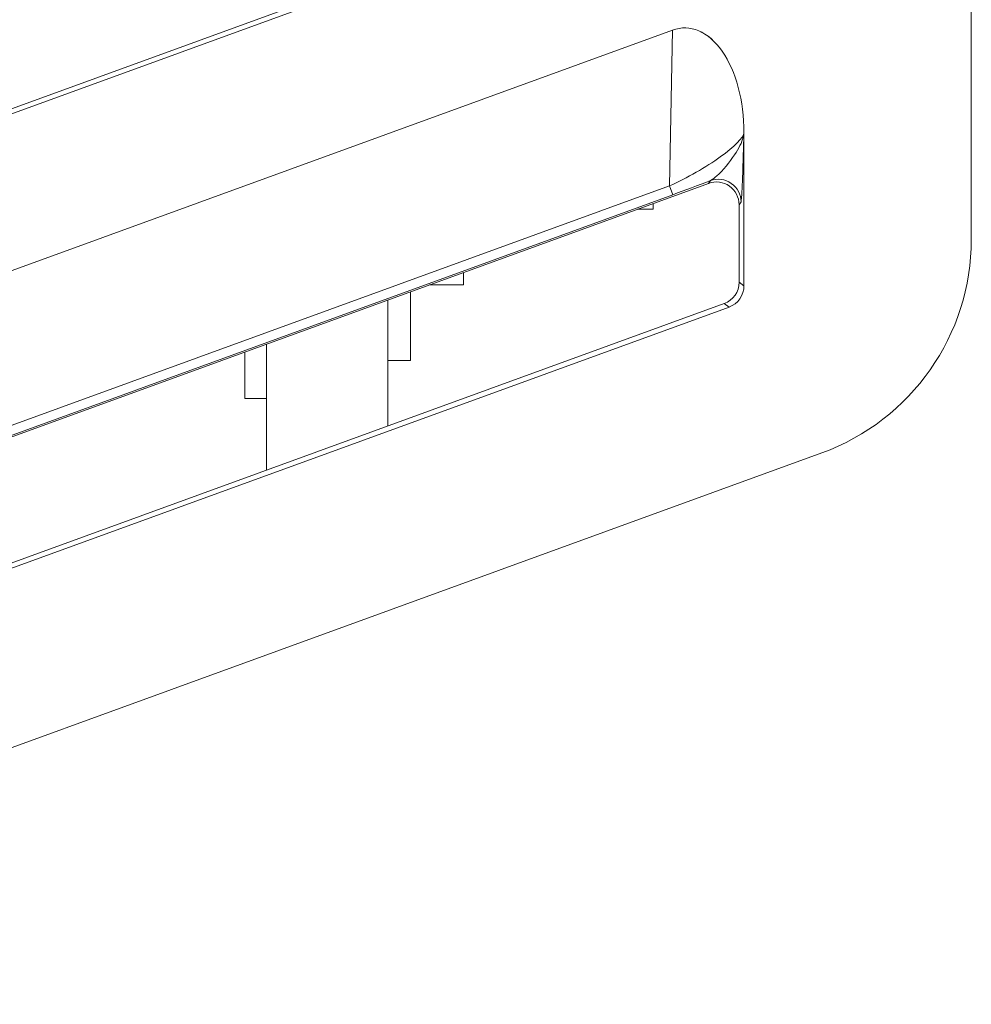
# Model space of a CAD drawing. Header units: millimetres. Extents: x -420 to 420, y -297 to 297.
# Tile 67 of 202: x -46 to -34, y -41 to -28. Entities that reach past the tile are written whole.
import ezdxf

# ---------------------------------------------------------------- set-up
doc = ezdxf.new("R2010")
doc.units = ezdxf.units.MM
doc.header["$MEASUREMENT"] = 0
doc.layers.add('layer 1', color=7, linetype='Continuous')

msp = doc.modelspace()

# ---------------------------------------------------------------- linework, layer by layer
at = {"layer": 'layer 1', "lineweight": 9}
for points in [[(-33.6565, 8.1653), (-33.6565, 8.1653), (-33.6565, -30.4505), (-33.6565, -30.4505)], [(-56.424, -28.5378), (-56.424, -28.5378), (-37.602, -21.6871), (-37.602, -21.6871)], [(-56.3978, -30.7225), (-56.3978, -30.7225), (-37.1234, -23.7099), (-37.1234, -23.7099)], [(-56.387, -30.5687), (-56.387, -30.5687), (-37.639, -23.7449), (-37.639, -23.7449)], [(-37.5972, -23.8597), (-37.5972, -23.8597), (-56.4164, -30.7093), (-56.4164, -30.7093)], [(-56.2544, -32.4045), (-56.2544, -32.4045), (-36.8538, -25.3434), (-36.8538, -25.3434)], [(-36.9184, -25.2982), (-36.9184, -25.2982), (-56.1926, -32.3163), (-56.1926, -32.3163)], [(-56.424, -34.5379), (-56.424, -34.5379), (-37.602, -27.6872), (-37.602, -27.6872)], [(-37.639, -29.7451), (-37.639, -29.7451), (-37.602, -27.6872), (-37.602, -27.6872)], [(-37.602, -27.6872), (-37.602, -27.6872), (-37.602, -27.6874), (-37.602, -27.6874)], [(-36.9448, -27.9658), (-36.9448, -27.9658), (-36.9448, -27.9658), (-36.9448, -27.9658)], [(-36.6566, -31.0617), (-36.6566, -31.0617), (-36.6566, -29.041), (-36.6566, -29.041)], [(-36.6566, -29.041), (-36.6566, -29.041), (-36.6566, -29.0412), (-36.6566, -29.0412)], [(-36.6566, -29.041), (-36.6566, -29.041), (-36.6566, -29.0432), (-36.6566, -29.0432)], [(-36.6566, -29.0432), (-36.6566, -29.0432), (-36.6566, -29.0434), (-36.6566, -29.0434)], [(-36.9698, -29.3608), (-36.9698, -29.3608), (-36.9698, -29.361), (-36.9698, -29.361)], [(-56.3978, -36.7226), (-56.3978, -36.7226), (-37.1234, -29.7101), (-37.1234, -29.7101)], [(-56.387, -36.5688), (-56.387, -36.5688), (-37.639, -29.7451), (-37.639, -29.7451)], [(-37.639, -29.7451), (-37.639, -29.7451), (-37.639, -29.7451), (-37.639, -29.7451)], [(-37.639, -29.7451), (-37.639, -29.7451), (-37.5972, -29.8599), (-37.5972, -29.8599)], [(-37.5972, -29.8599), (-37.4326, -29.7999), (-37.262, -29.7365), (-37.0984, -29.6743)], [(-37.5972, -29.8599), (-37.4326, -29.7999), (-37.262, -29.7365), (-37.0984, -29.6745)], [(-37.5972, -29.8599), (-37.4326, -29.7999), (-37.262, -29.7365), (-37.0984, -29.6745)], [(-37.5972, -29.8599), (-37.4326, -29.7999), (-37.262, -29.7365), (-37.0984, -29.6745)], [(-37.5972, -29.8599), (-37.4326, -29.7999), (-37.262, -29.7365), (-37.0984, -29.6745)], [(-37.5972, -29.8599), (-37.4326, -29.7999), (-37.262, -29.7365), (-37.0984, -29.6745)], [(-37.5972, -29.8599), (-37.4326, -29.8001), (-37.262, -29.7365), (-37.0984, -29.6745)], [(-37.5972, -29.8599), (-37.4326, -29.8001), (-37.262, -29.7365), (-37.0984, -29.6745)], [(-37.5972, -29.8599), (-37.4326, -29.8001), (-37.262, -29.7365), (-37.0984, -29.6745)], [(-37.5972, -29.8599), (-37.4326, -29.8001), (-37.262, -29.7365), (-37.0984, -29.6745)], [(-37.5972, -29.8599), (-37.4326, -29.8001), (-37.262, -29.7365), (-37.0984, -29.6745)], [(-37.5972, -29.8599), (-37.4326, -29.8001), (-37.262, -29.7365), (-37.0984, -29.6745)], [(-37.5972, -29.8599), (-37.4326, -29.8001), (-37.262, -29.7365), (-37.0984, -29.6745)], [(-37.5972, -29.8599), (-37.4326, -29.8001), (-37.262, -29.7365), (-37.0984, -29.6745)], [(-37.5972, -29.8599), (-37.4326, -29.8001), (-37.262, -29.7365), (-37.0984, -29.6745)], [(-37.5972, -29.8599), (-37.4326, -29.8001), (-37.262, -29.7365), (-37.0984, -29.6745)], [(-37.5972, -29.8599), (-37.4326, -29.8001), (-37.262, -29.7365), (-37.0984, -29.6745)], [(-37.5972, -29.8599), (-37.4326, -29.8001), (-37.262, -29.7367), (-37.0984, -29.6745)], [(-37.5972, -29.8599), (-37.4326, -29.8001), (-37.262, -29.7367), (-37.0984, -29.6745)], [(-37.5972, -29.8599), (-37.4326, -29.8001), (-37.262, -29.7367), (-37.0984, -29.6745)], [(-37.5972, -29.8599), (-37.4326, -29.8001), (-37.262, -29.7367), (-37.0984, -29.6745)], [(-37.1234, -29.7101), (-37.1234, -29.7101), (-37.0984, -29.6743), (-37.0984, -29.6743)], [(-37.1234, -29.7101), (-37.1234, -29.7101), (-37.1234, -29.7103), (-37.1234, -29.7103)], [(-37.0984, -29.6743), (-37.0984, -29.6743), (-37.0984, -29.6745), (-37.0984, -29.6745)], [(-36.8488, -29.7463), (-36.8488, -29.7463), (-36.8488, -29.7465), (-36.8488, -29.7465)], [(-37.5972, -29.8599), (-37.5972, -29.8599), (-56.4164, -36.7094), (-56.4164, -36.7094)], [(-37.5972, -29.8599), (-37.5972, -29.8599), (-37.5972, -29.8599), (-37.5972, -29.8599)], [(-37.8566, -30.0511), (-37.8566, -30.0511), (-37.8566, -29.9769), (-37.8566, -29.9769)], [(-36.696, -29.9563), (-36.696, -29.9563), (-36.721, -29.9921), (-36.721, -29.9921)], [(-36.721, -29.9921), (-36.721, -29.9921), (-36.721, -31.0165), (-36.721, -31.0165)], [(-36.721, -29.9921), (-36.721, -29.9921), (-36.721, -29.9921), (-36.721, -29.9921)], [(-38.0602, -30.0511), (-38.0602, -30.0511), (-37.8566, -30.0511), (-37.8566, -30.0511)], [(-35.6304, -33.2695), (-34.4454, -32.8381), (-33.6565, -31.7117), (-33.6565, -30.4505)], [(-40.3567, -31.0511), (-40.3567, -31.0511), (-40.3567, -30.8865), (-40.3567, -30.8865)], [(-40.8089, -31.0511), (-40.8089, -31.0511), (-40.3567, -31.0511), (-40.3567, -31.0511)], [(-36.9184, -31.2983), (-36.7998, -31.2551), (-36.721, -31.1425), (-36.721, -31.0165)], [(-36.9184, -31.2983), (-36.7998, -31.2551), (-36.721, -31.1425), (-36.721, -31.0165)], [(-36.9184, -31.2983), (-36.7998, -31.2551), (-36.721, -31.1425), (-36.721, -31.0165)], [(-36.9184, -31.2983), (-36.7998, -31.2551), (-36.721, -31.1425), (-36.721, -31.0165)], [(-36.9184, -31.2983), (-36.7998, -31.2551), (-36.721, -31.1425), (-36.721, -31.0165)], [(-36.9184, -31.2983), (-36.7998, -31.2551), (-36.721, -31.1425), (-36.721, -31.0165)], [(-36.9184, -31.2983), (-36.7998, -31.2551), (-36.721, -31.1425), (-36.721, -31.0165)], [(-36.9184, -31.2983), (-36.7998, -31.2551), (-36.721, -31.1425), (-36.721, -31.0165)], [(-36.9184, -31.2983), (-36.7998, -31.2551), (-36.721, -31.1425), (-36.721, -31.0165)], [(-36.9184, -31.2983), (-36.7998, -31.2551), (-36.721, -31.1425), (-36.721, -31.0165)], [(-36.9184, -31.2983), (-36.7998, -31.2551), (-36.721, -31.1425), (-36.721, -31.0165)], [(-36.9184, -31.2983), (-36.7998, -31.2551), (-36.721, -31.1425), (-36.721, -31.0165)], [(-36.9184, -31.2983), (-36.7998, -31.2551), (-36.721, -31.1425), (-36.721, -31.0165)], [(-36.9184, -31.2983), (-36.7998, -31.2551), (-36.721, -31.1425), (-36.721, -31.0165)], [(-36.9184, -31.2983), (-36.7998, -31.2551), (-36.721, -31.1425), (-36.721, -31.0165)], [(-36.9184, -31.2983), (-36.7998, -31.2551), (-36.721, -31.1425), (-36.721, -31.0165)], [(-36.9184, -31.2983), (-36.7998, -31.2551), (-36.721, -31.1425), (-36.721, -31.0165)], [(-36.9184, -31.2983), (-36.7998, -31.2553), (-36.721, -31.1425), (-36.721, -31.0165)], [(-36.9184, -31.2983), (-36.7998, -31.2553), (-36.721, -31.1425), (-36.721, -31.0165)], [(-36.9184, -31.2983), (-36.7998, -31.2553), (-36.721, -31.1427), (-36.721, -31.0165)], [(-36.9184, -31.2983), (-36.7998, -31.2553), (-36.721, -31.1427), (-36.721, -31.0165)], [(-36.8538, -31.3435), (-36.7354, -31.3003), (-36.6566, -31.1877), (-36.6566, -31.0617)], [(-36.8538, -31.3435), (-36.7354, -31.3003), (-36.6566, -31.1877), (-36.6566, -31.0617)], [(-36.8538, -31.3435), (-36.7354, -31.3003), (-36.6566, -31.1877), (-36.6566, -31.0617)], [(-36.8538, -31.3435), (-36.7354, -31.3003), (-36.6566, -31.1877), (-36.6566, -31.0617)], [(-36.8538, -31.3435), (-36.7354, -31.3003), (-36.6566, -31.1877), (-36.6566, -31.0617)], [(-36.8538, -31.3435), (-36.7354, -31.3003), (-36.6566, -31.1877), (-36.6566, -31.0617)], [(-36.8538, -31.3435), (-36.7354, -31.3003), (-36.6566, -31.1877), (-36.6566, -31.0617)], [(-36.8538, -31.3435), (-36.7354, -31.3003), (-36.6566, -31.1877), (-36.6566, -31.0617)], [(-36.8538, -31.3435), (-36.7354, -31.3003), (-36.6566, -31.1877), (-36.6566, -31.0617)], [(-36.8538, -31.3435), (-36.7354, -31.3003), (-36.6566, -31.1877), (-36.6566, -31.0617)], [(-36.8538, -31.3435), (-36.7354, -31.3003), (-36.6566, -31.1877), (-36.6566, -31.0617)], [(-36.8538, -31.3435), (-36.7354, -31.3003), (-36.6566, -31.1877), (-36.6566, -31.0617)], [(-36.8538, -31.3435), (-36.7354, -31.3003), (-36.6566, -31.1877), (-36.6566, -31.0617)], [(-36.8538, -31.3435), (-36.7354, -31.3003), (-36.6566, -31.1877), (-36.6566, -31.0617)], [(-36.8538, -31.3435), (-36.7354, -31.3003), (-36.6566, -31.1877), (-36.6566, -31.0617)], [(-36.8538, -31.3435), (-36.7354, -31.3003), (-36.6566, -31.1877), (-36.6566, -31.0617)], [(-36.8538, -31.3435), (-36.7354, -31.3003), (-36.6566, -31.1877), (-36.6566, -31.0617)], [(-36.8538, -31.3435), (-36.7354, -31.3003), (-36.6566, -31.1877), (-36.6566, -31.0617)], [(-36.8538, -31.3435), (-36.7354, -31.3003), (-36.6566, -31.1877), (-36.6566, -31.0617)], [(-36.8538, -31.3435), (-36.7354, -31.3003), (-36.6566, -31.1877), (-36.6566, -31.0617)], [(-36.8538, -31.3435), (-36.7354, -31.3003), (-36.6566, -31.1877), (-36.6566, -31.0617)], [(-36.721, -31.0165), (-36.721, -31.0165), (-36.6566, -31.0617), (-36.6566, -31.0617)], [(-36.721, -31.0165), (-36.721, -31.0165), (-36.721, -31.0165), (-36.721, -31.0165)], [(-36.6566, -31.0617), (-36.6566, -31.0617), (-36.6566, -31.0617), (-36.6566, -31.0617)], [(-41.0567, -32.0511), (-41.0567, -32.0511), (-41.0567, -31.1411), (-41.0567, -31.1411)], [(-36.9184, -31.2983), (-36.9184, -31.2983), (-56.1926, -38.3164), (-56.1926, -38.3164)], [(-41.3567, -31.2503), (-41.3567, -31.2503), (-41.3567, -32.9143), (-41.3567, -32.9143)], [(-36.8538, -31.3435), (-36.8538, -31.3435), (-36.9184, -31.2983), (-36.9184, -31.2983)], [(-36.9184, -31.2983), (-36.9184, -31.2983), (-36.9184, -31.2983), (-36.9184, -31.2983)], [(-56.2544, -38.4046), (-56.2544, -38.4046), (-36.8538, -31.3435), (-36.8538, -31.3435)], [(-36.8538, -31.3435), (-36.8538, -31.3435), (-36.8538, -31.3435), (-36.8538, -31.3435)], [(-42.9567, -31.8323), (-42.9567, -31.8323), (-42.9567, -33.4969), (-42.9567, -33.4969)], [(-43.2467, -31.9379), (-43.2467, -31.9379), (-43.2467, -32.5511), (-43.2467, -32.5511)], [(-41.3567, -32.0511), (-41.3567, -32.0511), (-41.0567, -32.0511), (-41.0567, -32.0511)], [(-43.2467, -32.5511), (-43.2467, -32.5511), (-42.9567, -32.5511), (-42.9567, -32.5511)], [(-35.6304, -33.2695), (-35.6304, -33.2695), (-55.6308, -40.5491), (-55.6308, -40.5491)]]:
    msp.add_open_spline(points, degree=3, dxfattribs=at)
for points, knots in [([(-36.6566, -29.041), (-36.6566, -28.6214), (-36.7622, -28.2274), (-36.9448, -27.9658), (-36.9448, -27.9658), (-37.1274, -27.7042), (-37.3682, -27.6022), (-37.602, -27.6872)], [0, 0, 0, 0, 0.3333333, 0.3333333, 0.3333333, 0.3333333, 1, 1, 1, 1]), ([(-36.6566, -29.041), (-36.6566, -28.6214), (-36.7622, -28.2274), (-36.9448, -27.9658), (-36.9448, -27.9658), (-37.1274, -27.7042), (-37.3682, -27.6022), (-37.602, -27.6874)], [0, 0, 0, 0, 0.3333333, 0.3333333, 0.3333333, 0.3333333, 1, 1, 1, 1]), ([(-36.6566, -29.041), (-36.6566, -28.6214), (-36.7622, -28.2274), (-36.9448, -27.9658), (-36.9448, -27.9658), (-37.1274, -27.7042), (-37.3682, -27.6022), (-37.602, -27.6874)], [0, 0, 0, 0, 0.3333333, 0.3333333, 0.3333333, 0.3333333, 1, 1, 1, 1]), ([(-36.6566, -29.041), (-36.6566, -28.6214), (-36.7622, -28.2274), (-36.9448, -27.9658), (-36.9448, -27.9658), (-37.1274, -27.7042), (-37.3682, -27.6022), (-37.602, -27.6874)], [0, 0, 0, 0, 0.3333333, 0.3333333, 0.3333333, 0.3333333, 1, 1, 1, 1]), ([(-36.6566, -29.041), (-36.6566, -28.6214), (-36.7622, -28.2274), (-36.9448, -27.9658), (-36.9448, -27.9658), (-37.1274, -27.7042), (-37.3682, -27.6022), (-37.602, -27.6874)], [0, 0, 0, 0, 0.3333333, 0.3333333, 0.3333333, 0.3333333, 1, 1, 1, 1]), ([(-36.6566, -29.041), (-36.6566, -28.6214), (-36.7622, -28.2274), (-36.9448, -27.9658), (-36.9448, -27.9658), (-37.1274, -27.7044), (-37.3682, -27.6022), (-37.602, -27.6874)], [0, 0, 0, 0, 0.3333333, 0.3333333, 0.3333333, 0.3333333, 1, 1, 1, 1]), ([(-36.6566, -29.041), (-36.6566, -28.6214), (-36.7622, -28.2274), (-36.9448, -27.9658), (-36.9448, -27.9658), (-37.1274, -27.7044), (-37.3682, -27.6022), (-37.602, -27.6874)], [0, 0, 0, 0, 0.3333333, 0.3333333, 0.3333333, 0.3333333, 1, 1, 1, 1]), ([(-36.6566, -29.041), (-36.6566, -28.6214), (-36.7622, -28.2274), (-36.9448, -27.9658), (-36.9448, -27.9658), (-37.1274, -27.7044), (-37.3682, -27.6022), (-37.602, -27.6874)], [0, 0, 0, 0, 0.3333333, 0.3333333, 0.3333333, 0.3333333, 1, 1, 1, 1]), ([(-36.6566, -29.041), (-36.6566, -28.6214), (-36.7622, -28.2274), (-36.9448, -27.9658), (-36.9448, -27.9658), (-37.1274, -27.7044), (-37.3682, -27.6022), (-37.602, -27.6874)], [0, 0, 0, 0, 0.3333333, 0.3333333, 0.3333333, 0.3333333, 1, 1, 1, 1]), ([(-36.6566, -29.041), (-36.6566, -28.6214), (-36.7622, -28.2274), (-36.9448, -27.9658), (-36.9448, -27.9658), (-37.1274, -27.7044), (-37.3682, -27.6022), (-37.602, -27.6874)], [0, 0, 0, 0, 0.3333333, 0.3333333, 0.3333333, 0.3333333, 1, 1, 1, 1]), ([(-36.6566, -29.041), (-36.6566, -28.6214), (-36.7622, -28.2274), (-36.9448, -27.9658), (-36.9448, -27.9658), (-37.1274, -27.7044), (-37.3682, -27.6022), (-37.602, -27.6874)], [0, 0, 0, 0, 0.3333333, 0.3333333, 0.3333333, 0.3333333, 1, 1, 1, 1]), ([(-36.6566, -29.041), (-36.6566, -28.6214), (-36.7622, -28.2274), (-36.9448, -27.9658), (-36.9448, -27.9658), (-37.1274, -27.7044), (-37.3682, -27.6022), (-37.602, -27.6874)], [0, 0, 0, 0, 0.3333333, 0.3333333, 0.3333333, 0.3333333, 1, 1, 1, 1]), ([(-36.6566, -29.041), (-36.6566, -28.6214), (-36.7622, -28.2274), (-36.9448, -27.9658), (-36.9448, -27.9658), (-37.1274, -27.7044), (-37.3682, -27.6022), (-37.602, -27.6874)], [0, 0, 0, 0, 0.3333333, 0.3333333, 0.3333333, 0.3333333, 1, 1, 1, 1]), ([(-36.6566, -29.041), (-36.6566, -28.6214), (-36.7622, -28.2274), (-36.9448, -27.9658), (-36.9448, -27.9658), (-37.1274, -27.7044), (-37.3682, -27.6022), (-37.602, -27.6874)], [0, 0, 0, 0, 0.3333333, 0.3333333, 0.3333333, 0.3333333, 1, 1, 1, 1]), ([(-36.6566, -29.041), (-36.6566, -28.6214), (-36.7622, -28.2274), (-36.9448, -27.9658), (-36.9448, -27.9658), (-37.1274, -27.7044), (-37.3682, -27.6022), (-37.602, -27.6874)], [0, 0, 0, 0, 0.3333333, 0.3333333, 0.3333333, 0.3333333, 1, 1, 1, 1]), ([(-36.6566, -29.0412), (-36.6566, -28.6214), (-36.7622, -28.2274), (-36.9448, -27.9658), (-36.9448, -27.9658), (-37.1274, -27.7044), (-37.3682, -27.6022), (-37.602, -27.6874)], [0, 0, 0, 0, 0.3333333, 0.3333333, 0.3333333, 0.3333333, 1, 1, 1, 1]), ([(-36.6566, -29.0412), (-36.6566, -28.6214), (-36.7622, -28.2274), (-36.9448, -27.9658), (-36.9448, -27.9658), (-37.1274, -27.7044), (-37.3682, -27.6022), (-37.602, -27.6874)], [0, 0, 0, 0, 0.3333333, 0.3333333, 0.3333333, 0.3333333, 1, 1, 1, 1]), ([(-36.6566, -29.0412), (-36.6566, -28.6214), (-36.7622, -28.2274), (-36.9448, -27.9658), (-36.9448, -27.9658), (-37.1274, -27.7044), (-37.3682, -27.6022), (-37.602, -27.6874)], [0, 0, 0, 0, 0.3333333, 0.3333333, 0.3333333, 0.3333333, 1, 1, 1, 1]), ([(-36.6566, -29.0412), (-36.6566, -28.6214), (-36.7622, -28.2274), (-36.9448, -27.9658), (-36.9448, -27.9658), (-37.1274, -27.7044), (-37.3682, -27.6022), (-37.602, -27.6874)], [0, 0, 0, 0, 0.3333333, 0.3333333, 0.3333333, 0.3333333, 1, 1, 1, 1]), ([(-36.6566, -29.0412), (-36.6566, -28.6214), (-36.7622, -28.2274), (-36.9448, -27.9658), (-36.9448, -27.9658), (-37.1274, -27.7044), (-37.3682, -27.6022), (-37.602, -27.6874)], [0, 0, 0, 0, 0.3333333, 0.3333333, 0.3333333, 0.3333333, 1, 1, 1, 1]), ([(-36.6566, -29.0412), (-36.6566, -28.6214), (-36.7622, -28.2274), (-36.9448, -27.9658), (-36.9448, -27.9658), (-37.1274, -27.7044), (-37.3682, -27.6022), (-37.602, -27.6874)], [0, 0, 0, 0, 0.3333333, 0.3333333, 0.3333333, 0.3333333, 1, 1, 1, 1]), ([(-37.639, -29.7451), (-37.4048, -29.6373), (-37.1596, -29.4964), (-36.9698, -29.3608), (-36.9698, -29.3608), (-36.78, -29.2252), (-36.6652, -29.109), (-36.6566, -29.0432)], [0, 0, 0, 0, 0.3333333, 0.3333333, 0.3333333, 0.3333333, 1, 1, 1, 1]), ([(-37.639, -29.7451), (-37.4048, -29.6373), (-37.1596, -29.4964), (-36.9698, -29.3608), (-36.9698, -29.3608), (-36.78, -29.2252), (-36.6652, -29.109), (-36.6566, -29.0432)], [0, 0, 0, 0, 0.3333333, 0.3333333, 0.3333333, 0.3333333, 1, 1, 1, 1]), ([(-37.639, -29.7451), (-37.4048, -29.6373), (-37.1596, -29.4964), (-36.9698, -29.3608), (-36.9698, -29.3608), (-36.78, -29.2252), (-36.6652, -29.109), (-36.6566, -29.0432)], [0, 0, 0, 0, 0.3333333, 0.3333333, 0.3333333, 0.3333333, 1, 1, 1, 1]), ([(-37.639, -29.7451), (-37.4048, -29.6373), (-37.1596, -29.4964), (-36.9698, -29.3608), (-36.9698, -29.3608), (-36.78, -29.2252), (-36.6652, -29.109), (-36.6566, -29.0432)], [0, 0, 0, 0, 0.3333333, 0.3333333, 0.3333333, 0.3333333, 1, 1, 1, 1]), ([(-37.639, -29.7451), (-37.4048, -29.6373), (-37.1596, -29.4964), (-36.9698, -29.3608), (-36.9698, -29.3608), (-36.78, -29.2252), (-36.6652, -29.109), (-36.6566, -29.0432)], [0, 0, 0, 0, 0.3333333, 0.3333333, 0.3333333, 0.3333333, 1, 1, 1, 1]), ([(-37.639, -29.7451), (-37.4048, -29.6373), (-37.1596, -29.4964), (-36.9698, -29.3608), (-36.9698, -29.3608), (-36.78, -29.2252), (-36.6652, -29.109), (-36.6566, -29.0434)], [0, 0, 0, 0, 0.3333333, 0.3333333, 0.3333333, 0.3333333, 1, 1, 1, 1]), ([(-37.639, -29.7451), (-37.4048, -29.6373), (-37.1596, -29.4964), (-36.9698, -29.3608), (-36.9698, -29.3608), (-36.78, -29.2252), (-36.6652, -29.109), (-36.6566, -29.0434)], [0, 0, 0, 0, 0.3333333, 0.3333333, 0.3333333, 0.3333333, 1, 1, 1, 1]), ([(-37.639, -29.7451), (-37.4048, -29.6373), (-37.1596, -29.4964), (-36.9698, -29.3608), (-36.9698, -29.3608), (-36.78, -29.2254), (-36.6652, -29.109), (-36.6566, -29.0434)], [0, 0, 0, 0, 0.3333333, 0.3333333, 0.3333333, 0.3333333, 1, 1, 1, 1]), ([(-37.639, -29.7451), (-37.4048, -29.6373), (-37.1596, -29.4964), (-36.9698, -29.3608), (-36.9698, -29.3608), (-36.78, -29.2254), (-36.6652, -29.109), (-36.6566, -29.0434)], [0, 0, 0, 0, 0.3333333, 0.3333333, 0.3333333, 0.3333333, 1, 1, 1, 1]), ([(-37.639, -29.7451), (-37.4048, -29.6373), (-37.1596, -29.4964), (-36.9698, -29.3608), (-36.9698, -29.3608), (-36.78, -29.2254), (-36.6652, -29.109), (-36.6566, -29.0434)], [0, 0, 0, 0, 0.3333333, 0.3333333, 0.3333333, 0.3333333, 1, 1, 1, 1]), ([(-37.639, -29.7451), (-37.4048, -29.6373), (-37.1596, -29.4964), (-36.9698, -29.3608), (-36.9698, -29.3608), (-36.78, -29.2254), (-36.6652, -29.109), (-36.6566, -29.0434)], [0, 0, 0, 0, 0.3333333, 0.3333333, 0.3333333, 0.3333333, 1, 1, 1, 1]), ([(-37.639, -29.7451), (-37.4048, -29.6373), (-37.1596, -29.4964), (-36.9698, -29.3608), (-36.9698, -29.3608), (-36.78, -29.2254), (-36.6652, -29.109), (-36.6566, -29.0434)], [0, 0, 0, 0, 0.3333333, 0.3333333, 0.3333333, 0.3333333, 1, 1, 1, 1]), ([(-37.639, -29.7451), (-37.4048, -29.6373), (-37.1596, -29.4964), (-36.9698, -29.3608), (-36.9698, -29.3608), (-36.78, -29.2254), (-36.6652, -29.109), (-36.6566, -29.0434)], [0, 0, 0, 0, 0.3333333, 0.3333333, 0.3333333, 0.3333333, 1, 1, 1, 1]), ([(-37.639, -29.7451), (-37.4048, -29.6373), (-37.1596, -29.4964), (-36.9698, -29.3608), (-36.9698, -29.3608), (-36.78, -29.2254), (-36.6652, -29.109), (-36.6566, -29.0434)], [0, 0, 0, 0, 0.3333333, 0.3333333, 0.3333333, 0.3333333, 1, 1, 1, 1]), ([(-37.639, -29.7451), (-37.4048, -29.6373), (-37.1596, -29.4964), (-36.9698, -29.3608), (-36.9698, -29.3608), (-36.78, -29.2254), (-36.6652, -29.109), (-36.6566, -29.0434)], [0, 0, 0, 0, 0.3333333, 0.3333333, 0.3333333, 0.3333333, 1, 1, 1, 1]), ([(-37.639, -29.7451), (-37.4048, -29.6373), (-37.1596, -29.4964), (-36.9698, -29.3608), (-36.9698, -29.3608), (-36.78, -29.2254), (-36.6652, -29.109), (-36.6566, -29.0434)], [0, 0, 0, 0, 0.3333333, 0.3333333, 0.3333333, 0.3333333, 1, 1, 1, 1]), ([(-37.639, -29.7451), (-37.4048, -29.6373), (-37.1596, -29.4964), (-36.9698, -29.3608), (-36.9698, -29.3608), (-36.78, -29.2254), (-36.6652, -29.109), (-36.6566, -29.0434)], [0, 0, 0, 0, 0.3333333, 0.3333333, 0.3333333, 0.3333333, 1, 1, 1, 1]), ([(-37.639, -29.7451), (-37.4048, -29.6373), (-37.1596, -29.4964), (-36.9698, -29.3608), (-36.9698, -29.3608), (-36.78, -29.2254), (-36.6652, -29.109), (-36.6566, -29.0434)], [0, 0, 0, 0, 0.3333333, 0.3333333, 0.3333333, 0.3333333, 1, 1, 1, 1]), ([(-37.639, -29.7451), (-37.4048, -29.6373), (-37.1596, -29.4964), (-36.9698, -29.361), (-36.9698, -29.361), (-36.78, -29.2254), (-36.6652, -29.109), (-36.6566, -29.0434)], [0, 0, 0, 0, 0.3333333, 0.3333333, 0.3333333, 0.3333333, 1, 1, 1, 1]), ([(-37.639, -29.7451), (-37.4048, -29.6373), (-37.1596, -29.4964), (-36.9698, -29.361), (-36.9698, -29.361), (-36.78, -29.2254), (-36.6652, -29.109), (-36.6566, -29.0434)], [0, 0, 0, 0, 0.3333333, 0.3333333, 0.3333333, 0.3333333, 1, 1, 1, 1]), ([(-37.639, -29.7451), (-37.4048, -29.6373), (-37.1596, -29.4964), (-36.9698, -29.361), (-36.9698, -29.361), (-36.78, -29.2254), (-36.6652, -29.109), (-36.6566, -29.0434)], [0, 0, 0, 0, 0.3333333, 0.3333333, 0.3333333, 0.3333333, 1, 1, 1, 1]), ([(-37.0984, -29.6743), (-37.0706, -29.6549), (-37.043, -29.6353), (-37.015, -29.6117), (-37.015, -29.6117), (-36.931, -29.5402), (-36.845, -29.4304), (-36.7812, -29.3336), (-36.7812, -29.3336), (-36.7242, -29.2468), (-36.685, -29.1704), (-36.6666, -29.1006), (-36.6666, -29.1006), (-36.666, -29.0982), (-36.6654, -29.096), (-36.665, -29.0938), (-36.665, -29.0938), (-36.6616, -29.0804), (-36.6592, -29.0674), (-36.6578, -29.055), (-36.6578, -29.055), (-36.6574, -29.0518), (-36.657, -29.0488), (-36.6568, -29.0456), (-36.6568, -29.0456), (-36.6566, -29.0448), (-36.6566, -29.044), (-36.6566, -29.0432)], [0, 0, 0, 0, 0.125, 0.125, 0.125, 0.125, 0.25, 0.25, 0.25, 0.25, 0.375, 0.375, 0.375, 0.375, 0.5, 0.5, 0.5, 0.5, 0.625, 0.625, 0.625, 0.625, 0.75, 0.75, 0.75, 0.75, 1, 1, 1, 1]), ([(-36.6566, -29.0432), (-36.6566, -29.0446), (-36.6566, -29.046), (-36.6566, -29.0474), (-36.6566, -29.0474), (-36.6576, -29.076), (-36.6586, -29.1052), (-36.6596, -29.1342), (-36.6596, -29.1342), (-36.6636, -29.2614), (-36.6676, -29.3882), (-36.6718, -29.5148), (-36.6718, -29.5148), (-36.6768, -29.6669), (-36.682, -29.8183), (-36.688, -29.8915), (-36.688, -29.8915), (-36.6906, -29.9223), (-36.6932, -29.9393), (-36.696, -29.9563)], [0, 0, 0, 0, 0.1666667, 0.1666667, 0.1666667, 0.1666667, 0.3333333, 0.3333333, 0.3333333, 0.3333333, 0.5, 0.5, 0.5, 0.5, 0.6666667, 0.6666667, 0.6666667, 0.6666667, 1, 1, 1, 1]), ([(-36.721, -29.9921), (-36.721, -29.8941), (-36.7688, -29.8025), (-36.8488, -29.7463), (-36.8488, -29.7463), (-36.929, -29.6903), (-37.0314, -29.6767), (-37.1234, -29.7101)], [0, 0, 0, 0, 0.3333333, 0.3333333, 0.3333333, 0.3333333, 1, 1, 1, 1]), ([(-36.721, -29.9921), (-36.721, -29.8941), (-36.7688, -29.8025), (-36.8488, -29.7463), (-36.8488, -29.7463), (-36.929, -29.6903), (-37.0314, -29.6767), (-37.1234, -29.7101)], [0, 0, 0, 0, 0.3333333, 0.3333333, 0.3333333, 0.3333333, 1, 1, 1, 1]), ([(-36.721, -29.9921), (-36.721, -29.8941), (-36.7688, -29.8025), (-36.8488, -29.7463), (-36.8488, -29.7463), (-36.929, -29.6903), (-37.0314, -29.6767), (-37.1234, -29.7101)], [0, 0, 0, 0, 0.3333333, 0.3333333, 0.3333333, 0.3333333, 1, 1, 1, 1]), ([(-36.721, -29.9921), (-36.721, -29.8941), (-36.7688, -29.8025), (-36.8488, -29.7463), (-36.8488, -29.7463), (-36.929, -29.6903), (-37.0314, -29.6767), (-37.1234, -29.7101)], [0, 0, 0, 0, 0.3333333, 0.3333333, 0.3333333, 0.3333333, 1, 1, 1, 1]), ([(-36.721, -29.9921), (-36.721, -29.8941), (-36.7688, -29.8025), (-36.8488, -29.7463), (-36.8488, -29.7463), (-36.929, -29.6903), (-37.0314, -29.6767), (-37.1234, -29.7101)], [0, 0, 0, 0, 0.3333333, 0.3333333, 0.3333333, 0.3333333, 1, 1, 1, 1]), ([(-36.721, -29.9921), (-36.721, -29.8941), (-36.7688, -29.8025), (-36.8488, -29.7463), (-36.8488, -29.7463), (-36.929, -29.6903), (-37.0314, -29.6767), (-37.1234, -29.7101)], [0, 0, 0, 0, 0.3333333, 0.3333333, 0.3333333, 0.3333333, 1, 1, 1, 1]), ([(-36.721, -29.9921), (-36.721, -29.8941), (-36.7688, -29.8025), (-36.8488, -29.7463), (-36.8488, -29.7463), (-36.929, -29.6903), (-37.0314, -29.6767), (-37.1234, -29.7103)], [0, 0, 0, 0, 0.3333333, 0.3333333, 0.3333333, 0.3333333, 1, 1, 1, 1]), ([(-36.721, -29.9921), (-36.721, -29.8943), (-36.7688, -29.8025), (-36.8488, -29.7463), (-36.8488, -29.7463), (-36.929, -29.6903), (-37.0314, -29.6767), (-37.1234, -29.7103)], [0, 0, 0, 0, 0.3333333, 0.3333333, 0.3333333, 0.3333333, 1, 1, 1, 1]), ([(-36.721, -29.9921), (-36.721, -29.8943), (-36.7688, -29.8025), (-36.8488, -29.7463), (-36.8488, -29.7463), (-36.929, -29.6903), (-37.0314, -29.6767), (-37.1234, -29.7103)], [0, 0, 0, 0, 0.3333333, 0.3333333, 0.3333333, 0.3333333, 1, 1, 1, 1]), ([(-36.721, -29.9921), (-36.721, -29.8943), (-36.7688, -29.8025), (-36.8488, -29.7463), (-36.8488, -29.7463), (-36.929, -29.6903), (-37.0314, -29.6767), (-37.1234, -29.7103)], [0, 0, 0, 0, 0.3333333, 0.3333333, 0.3333333, 0.3333333, 1, 1, 1, 1]), ([(-36.721, -29.9921), (-36.721, -29.8943), (-36.7688, -29.8025), (-36.8488, -29.7463), (-36.8488, -29.7463), (-36.929, -29.6903), (-37.0314, -29.6767), (-37.1234, -29.7103)], [0, 0, 0, 0, 0.3333333, 0.3333333, 0.3333333, 0.3333333, 1, 1, 1, 1]), ([(-36.721, -29.9921), (-36.721, -29.8943), (-36.7688, -29.8025), (-36.8488, -29.7463), (-36.8488, -29.7463), (-36.929, -29.6903), (-37.0314, -29.6767), (-37.1234, -29.7103)], [0, 0, 0, 0, 0.3333333, 0.3333333, 0.3333333, 0.3333333, 1, 1, 1, 1]), ([(-36.721, -29.9921), (-36.721, -29.8943), (-36.7688, -29.8025), (-36.8488, -29.7463), (-36.8488, -29.7463), (-36.929, -29.6903), (-37.0314, -29.6767), (-37.1234, -29.7103)], [0, 0, 0, 0, 0.3333333, 0.3333333, 0.3333333, 0.3333333, 1, 1, 1, 1]), ([(-36.721, -29.9921), (-36.721, -29.8943), (-36.7688, -29.8025), (-36.8488, -29.7463), (-36.8488, -29.7463), (-36.929, -29.6903), (-37.0314, -29.6767), (-37.1234, -29.7103)], [0, 0, 0, 0, 0.3333333, 0.3333333, 0.3333333, 0.3333333, 1, 1, 1, 1]), ([(-36.721, -29.9921), (-36.721, -29.8943), (-36.7688, -29.8025), (-36.8488, -29.7463), (-36.8488, -29.7463), (-36.929, -29.6903), (-37.0314, -29.6767), (-37.1234, -29.7103)], [0, 0, 0, 0, 0.3333333, 0.3333333, 0.3333333, 0.3333333, 1, 1, 1, 1]), ([(-36.721, -29.9921), (-36.721, -29.8943), (-36.7688, -29.8025), (-36.8488, -29.7463), (-36.8488, -29.7463), (-36.929, -29.6903), (-37.0314, -29.6767), (-37.1234, -29.7103)], [0, 0, 0, 0, 0.3333333, 0.3333333, 0.3333333, 0.3333333, 1, 1, 1, 1]), ([(-36.721, -29.9921), (-36.721, -29.8943), (-36.7688, -29.8025), (-36.8488, -29.7463), (-36.8488, -29.7463), (-36.929, -29.6903), (-37.0314, -29.6767), (-37.1234, -29.7103)], [0, 0, 0, 0, 0.3333333, 0.3333333, 0.3333333, 0.3333333, 1, 1, 1, 1]), ([(-36.721, -29.9921), (-36.721, -29.8943), (-36.7688, -29.8025), (-36.8488, -29.7463), (-36.8488, -29.7463), (-36.929, -29.6903), (-37.0314, -29.6767), (-37.1234, -29.7103)], [0, 0, 0, 0, 0.3333333, 0.3333333, 0.3333333, 0.3333333, 1, 1, 1, 1]), ([(-36.721, -29.9921), (-36.721, -29.8943), (-36.7688, -29.8025), (-36.8488, -29.7463), (-36.8488, -29.7463), (-36.929, -29.6903), (-37.0314, -29.6767), (-37.1234, -29.7103)], [0, 0, 0, 0, 0.3333333, 0.3333333, 0.3333333, 0.3333333, 1, 1, 1, 1]), ([(-36.721, -29.9921), (-36.721, -29.8943), (-36.7688, -29.8025), (-36.8488, -29.7465), (-36.8488, -29.7465), (-36.929, -29.6903), (-37.0314, -29.6767), (-37.1234, -29.7103)], [0, 0, 0, 0, 0.3333333, 0.3333333, 0.3333333, 0.3333333, 1, 1, 1, 1]), ([(-36.721, -29.9921), (-36.721, -29.8943), (-36.7688, -29.8025), (-36.8488, -29.7465), (-36.8488, -29.7465), (-36.929, -29.6903), (-37.0314, -29.6767), (-37.1234, -29.7103)], [0, 0, 0, 0, 0.3333333, 0.3333333, 0.3333333, 0.3333333, 1, 1, 1, 1]), ([(-36.696, -29.9563), (-36.696, -29.8585), (-36.7438, -29.7669), (-36.824, -29.7107), (-36.824, -29.7107), (-36.904, -29.6547), (-37.0064, -29.6411), (-37.0984, -29.6743)], [0, 0, 0, 0, 0.3333333, 0.3333333, 0.3333333, 0.3333333, 1, 1, 1, 1])]:
    msp.add_open_spline(points, degree=3, knots=knots, dxfattribs=at)

doc.saveas('drawing.dxf')
